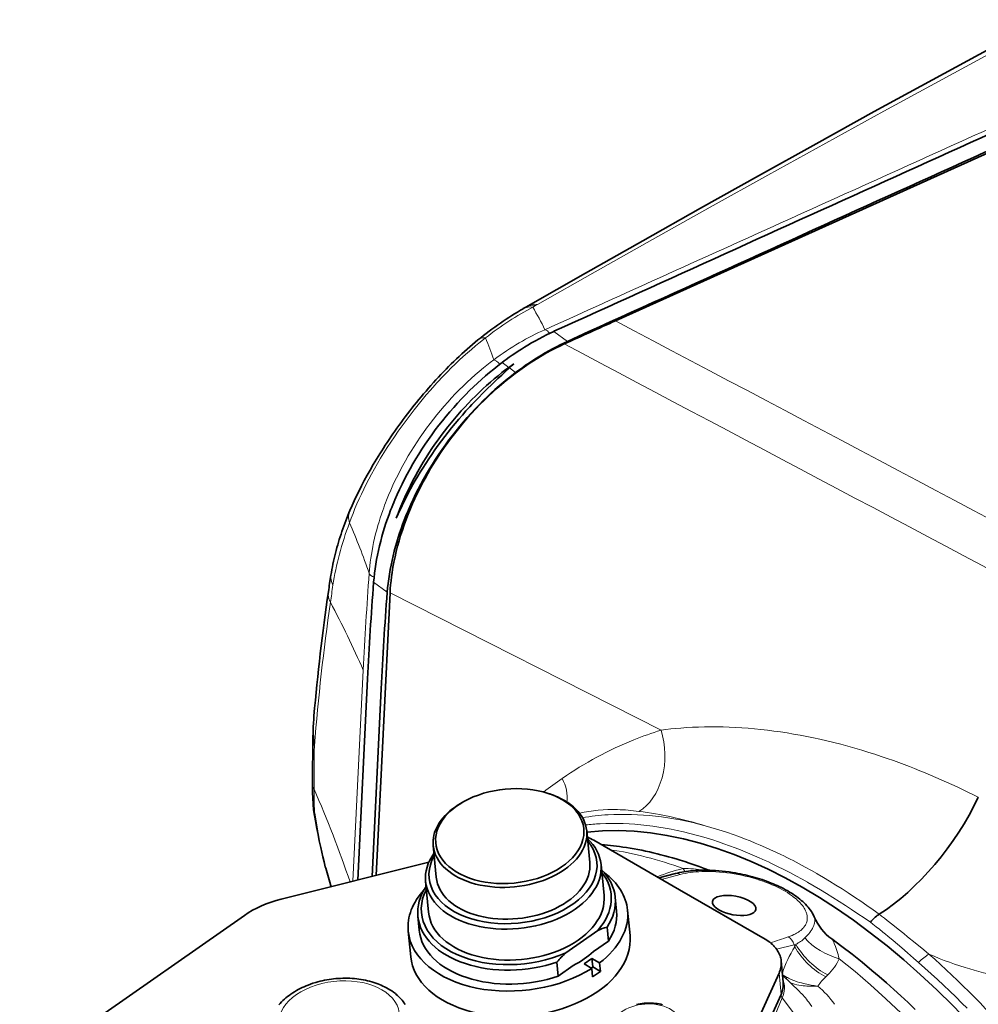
# Model space of a CAD drawing. Extents: x -672 to 7836, y -4841 to 1047.
# Tile 52 of 80: x 4651 to 4738, y -4259 to -4170. Entities that reach past the tile are written whole.
import ezdxf

# ---------------------------------------------------------------- set-up
doc = ezdxf.new("R2010")
doc.units = 0

msp = doc.modelspace()

# ---------------------------------------------------------------- linework, layer by layer
at = {"color": 7, "lineweight": 35}
for p, q in [((4705.041016, -4197.351074), (4765.625977, -4170.000977)), ((4696.96582, -4196.084961), (4696.679199, -4196.246094)), ((4697.111328, -4196.002441), (4696.96582, -4196.084961)), ((4683.311035, -4247.723145), (4684.585449, -4222.068359)), ((4681.654297, -4248.137695), (4682.540039, -4229.875977)), ((4682.945313, -4247.814941), (4683.770996, -4230.786133)), ((4698.94873, -4240.275391), (4699.09668, -4240.324707)), ((4691.277344, -4241.012695), (4691.141113, -4241.088867)), ((4702.436035, -4243.66748), (4702.713379, -4246.552246)), ((4703.069824, -4244.530273), (4710.848145, -4249.020996)), ((4688.5, -4245.006348), (4688.777344, -4247.891602)), ((4674.708008, -4249.873535), (4688.102539, -4246.525879)), ((4703.734375, -4246.726074), (4704.004395, -4249.53418)), ((4710.491699, -4247.557617), (4708.992676, -4247.950195)), ((4687.807617, -4248.256348), (4688.077637, -4251.064453)), ((4710.848145, -4249.020996), (4718.626465, -4253.511719)), ((4705.025391, -4249.70752), (4705.147461, -4250.977051)), ((4706.143066, -4250.881348), (4706.364746, -4253.189453)), ((4650.964844, -4265.597656), (4671.358398, -4251.348145)), ((4687.10791, -4251.429688), (4687.22998, -4252.699219)), ((4686.234375, -4252.794922), (4686.456543, -4255.102539)), ((4700.528809, -4254.743164), (4703.432617, -4252.714355)), ((4704.278809, -4252.410156), (4704.400879, -4253.679688)), ((4704.400879, -4253.679688), (4703.04248, -4254.628906)), ((4699.734375, -4255.585449), (4699.856445, -4256.85498)), ((4702.201172, -4255.757813), (4702.904297, -4255.266602)), ((4703.602539, -4255.669922), (4702.904297, -4255.266602)), ((4702.904297, -4255.266602), (4702.978027, -4256.036133)), ((4703.602539, -4255.669922), (4703.67627, -4256.438965)), ((4720.086914, -4255.490234), (4720.271973, -4257.413574)), ((4701.214355, -4255.90625), (4699.856445, -4256.85498)), ((4702.201172, -4255.757813), (4702.899414, -4256.161133)), ((4702.978027, -4256.036133), (4702.844238, -4256.129395)), ((4702.899414, -4256.161133), (4702.973145, -4256.930664)), ((4702.978027, -4256.036133), (4703.67627, -4256.438965)), ((4719.891113, -4256.598633), (4712.949219, -4271.952148)), ((4720.209961, -4256.771973), (4721.734863, -4258.254883)), ((4720.076172, -4258.521973), (4714.899902, -4269.969727))]:
    msp.add_line(p, q, dxfattribs=at)
at = {"color": 7, "lineweight": 13}
for p, q in [((4697.53125, -4196.109375), (4697.798828, -4195.959961)), ((4697.798828, -4195.959961), (4697.97168, -4195.862793)), ((4699.461426, -4198.305664), (4700.692871, -4199.21582)), ((4694.74707, -4201.13623), (4695.362793, -4201.59082)), ((4695.419434, -4201.632813), (4695.978516, -4202.045898)), ((4683.094238, -4221.098145), (4684.325195, -4222.008301)), ((4684.585449, -4222.068848), (4709.183105, -4234.520996)), ((4681.217773, -4248.246582), (4682.153809, -4229.088867)), ((4678.606934, -4246.54248), (4678.590332, -4246.489746)), ((4709.216309, -4248.080078), (4710.908691, -4247.63623)), ((4723.346191, -4247.56543), (4723.331543, -4247.556641)), ((4722.501953, -4248.354004), (4722.486816, -4248.345703)), ((4721.262207, -4254.019531), (4719.661133, -4254.407715)), ((4721.262207, -4254.019531), (4721.420898, -4253.979004)), ((4721.262207, -4254.019531), (4721.312988, -4254.206543)), ((4721.312988, -4254.206543), (4721.420898, -4253.979004)), ((4719.891113, -4256.598633), (4720.076172, -4258.521973)), ((4724.135254, -4256.935547), (4724.312012, -4256.760742)), ((4713.61084, -4274.367676), (4720.18457, -4258.84375)), ((4720.18457, -4258.84375), (4723.86084, -4263.729004))]:
    msp.add_line(p, q, dxfattribs=at)
for points in [[(4697.97168, -4195.862793), (4703.188965, -4192.908691), (4708.412109, -4189.966309), (4713.643555, -4187.035156), (4718.887207, -4184.115723), (4724.147461, -4181.205078), (4729.419434, -4178.306641), (4734.703613, -4175.420898), (4740.003418, -4172.546387)], [(4680.899414, -4215.686035), (4681.054688, -4215.264648), (4681.219727, -4214.838379), (4681.39502, -4214.407227), (4681.580566, -4213.97168), (4681.776367, -4213.530762), (4681.982422, -4213.085938), (4682.19873, -4212.636719), (4682.425293, -4212.183105), (4682.662109, -4211.726074), (4682.90918, -4211.265137), (4683.166016, -4210.80127), (4683.442383, -4210.318848), (4683.729492, -4209.833008), (4684.027344, -4209.345215), (4684.335938, -4208.855469), (4684.655273, -4208.364258), (4684.984375, -4207.87207), (4685.32373, -4207.379883), (4685.49707, -4207.133789), (4685.672852, -4206.887695), (4685.940918, -4206.519531), (4686.214355, -4206.152344), (4686.492676, -4205.786133), (4686.776367, -4205.421875), (4687.135742, -4204.970703), (4687.502441, -4204.523438), (4687.875977, -4204.07959), (4688.256348, -4203.640625), (4688.643066, -4203.206543), (4688.839355, -4202.990723), (4689.037109, -4202.776367), (4689.234863, -4202.56543), (4689.433594, -4202.356445), (4689.786621, -4201.992676), (4690.143066, -4201.634766), (4690.503418, -4201.282715), (4690.866699, -4200.937012), (4691.233398, -4200.598145), (4691.602539, -4200.266113), (4691.974609, -4199.941406), (4692.348633, -4199.625), (4692.633789, -4199.390137), (4692.92041, -4199.159668), (4693.244141, -4198.90625)], [(4682.683594, -4220.279785), (4682.711914, -4219.941406), (4682.746094, -4219.603027), (4682.786621, -4219.262207), (4682.833008, -4218.92041), (4682.885742, -4218.577637), (4682.944824, -4218.233887), (4683.016113, -4217.853516), (4683.095215, -4217.472168), (4683.181152, -4217.090332), (4683.274414, -4216.708008), (4683.374512, -4216.325195), (4683.481445, -4215.942383), (4683.583496, -4215.597656), (4683.691406, -4215.25293), (4683.804199, -4214.908203), (4683.922852, -4214.564453), (4684.004883, -4214.335449), (4684.088867, -4214.106445), (4684.175293, -4213.877441), (4684.26416, -4213.649414), (4684.44873, -4213.193359), (4684.642578, -4212.739258), (4684.844727, -4212.286621), (4685.056152, -4211.835938), (4685.275391, -4211.388184), (4685.503418, -4210.942383), (4685.739746, -4210.5), (4685.983887, -4210.060059), (4686.236328, -4209.623535), (4686.496094, -4209.190918), (4686.763672, -4208.761719), (4687.038574, -4208.336914), (4687.320801, -4207.916016), (4687.610352, -4207.499512), (4687.90625, -4207.087891), (4688.209473, -4206.681152), (4688.518555, -4206.279785), (4688.834473, -4205.883789), (4689.156738, -4205.493164), (4689.484863, -4205.108398), (4689.818848, -4204.72998), (4690.158691, -4204.357422), (4690.503906, -4203.991699), (4690.854492, -4203.632324), (4691.209961, -4203.280273), (4691.570801, -4202.93457), (4691.936035, -4202.59668), (4692.306152, -4202.266602), (4692.680664, -4201.943848), (4693.05957, -4201.628906), (4693.359863, -4201.386719), (4693.663086, -4201.149902), (4694, -4200.89502)], [(4730.282227, -4237.294434), (4729.71875, -4237.096191), (4729.160156, -4236.905273), (4728.600586, -4236.720703), (4728.040527, -4236.54248), (4727.407715, -4236.348633), (4726.774414, -4236.162109), (4726.141113, -4235.984375), (4725.507324, -4235.813965), (4724.874023, -4235.652344), (4724.240234, -4235.498535), (4723.606934, -4235.353516), (4723.008301, -4235.223633), (4722.409668, -4235.102051), (4721.812012, -4234.987793), (4721.215332, -4234.881348), (4720.619629, -4234.782715), (4720.024902, -4234.691895), (4719.432129, -4234.608887), (4718.841309, -4234.53418), (4718.252441, -4234.467773), (4717.665527, -4234.40918), (4717.081543, -4234.358887), (4716.507813, -4234.316895), (4715.9375, -4234.283203), (4715.370117, -4234.257324), (4714.806641, -4234.239258), (4714.246582, -4234.229492), (4713.690918, -4234.227051), (4713.139648, -4234.23291), (4712.593262, -4234.246582), (4712.051758, -4234.268066), (4711.515137, -4234.297363), (4710.984375, -4234.333984), (4710.525879, -4234.37207), (4710.072754, -4234.416504), (4709.625, -4234.46582), (4709.402832, -4234.493164), (4709.183105, -4234.520996)], [(4677.748047, -4242.056152), (4677.863281, -4242.757813), (4677.924316, -4243.123047), (4678.021484, -4243.689453), (4678.100586, -4244.129883), (4678.185547, -4244.583496), (4678.277344, -4245.050781), (4678.376953, -4245.53125), (4678.48584, -4246.025879), (4678.606934, -4246.54248)], [(4722.486816, -4248.345703), (4721.978516, -4248.061035), (4721.425781, -4247.759277), (4720.87207, -4247.465332), (4720.316895, -4247.179199), (4719.76123, -4246.901367), (4719.20459, -4246.631348), (4718.92334, -4246.498535), (4718.642578, -4246.367676), (4718.365234, -4246.240723), (4718.087891, -4246.116211), (4717.668457, -4245.932129), (4717.248535, -4245.752441), (4716.828125, -4245.578125), (4716.407715, -4245.408691), (4715.901855, -4245.211914), (4715.395508, -4245.022461), (4714.889648, -4244.841309), (4714.382813, -4244.66748), (4713.876465, -4244.501465), (4713.370605, -4244.343262), (4712.864258, -4244.193359), (4712.358887, -4244.051758)], [(4723.331543, -4247.556641), (4722.825195, -4247.268555), (4722.274414, -4246.962891), (4721.72168, -4246.665039), (4721.167969, -4246.375488), (4720.888672, -4246.232422), (4720.609375, -4246.092285), (4720.333008, -4245.955566), (4720.056641, -4245.820801), (4719.591797, -4245.599609), (4719.126465, -4245.384277), (4718.660156, -4245.175293), (4718.193359, -4244.972168), (4717.725586, -4244.775391), (4717.257813, -4244.584961), (4716.750977, -4244.38623), (4716.243652, -4244.194824), (4715.736328, -4244.01123), (4715.229004, -4243.835449), (4714.72168, -4243.66748), (4714.214355, -4243.507813), (4713.708008, -4243.355469), (4713.20166, -4243.211914)], [(4720.728027, -4253.300781), (4720.909668, -4253.236328), (4721.082031, -4253.166992), (4721.245117, -4253.09375), (4721.32373, -4253.055176), (4721.400391, -4253.015625), (4721.472656, -4252.975586), (4721.54248, -4252.93457), (4721.655273, -4252.86377), (4721.760742, -4252.790039), (4721.858887, -4252.714355), (4721.950195, -4252.635742), (4722.03418, -4252.554688), (4722.11084, -4252.47168), (4722.148438, -4252.42627), (4722.184082, -4252.380859), (4722.217285, -4252.334961), (4722.248047, -4252.288574), (4722.286621, -4252.225586), (4722.321289, -4252.161621), (4722.351563, -4252.097168), (4722.383789, -4252.018066), (4722.410156, -4251.938477), (4722.430664, -4251.857422), (4722.445801, -4251.775391), (4722.455566, -4251.692383), (4722.459961, -4251.608398), (4722.458496, -4251.523438), (4722.452148, -4251.438477), (4722.439941, -4251.352051), (4722.421875, -4251.265625), (4722.408203, -4251.210938), (4722.39209, -4251.15625), (4722.354004, -4251.046875), (4722.307617, -4250.936523), (4722.268555, -4250.856445), (4722.225586, -4250.775879), (4722.177734, -4250.695313), (4722.139648, -4250.634766), (4722.098633, -4250.574219), (4722.010254, -4250.453613), (4721.912109, -4250.333008), (4721.805176, -4250.212891), (4721.689453, -4250.093262), (4721.581055, -4249.989258), (4721.466309, -4249.885742), (4721.344727, -4249.783203), (4721.217285, -4249.681641), (4721.128906, -4249.614258), (4721.037598, -4249.547363), (4720.847656, -4249.415527), (4720.647949, -4249.285645), (4720.437012, -4249.157715), (4720.216797, -4249.032715), (4719.987793, -4248.910156), (4719.75, -4248.791504), (4719.504883, -4248.675781), (4719.251465, -4248.563965), (4718.991211, -4248.456055), (4718.724121, -4248.352051), (4718.422363, -4248.242188), (4718.11377, -4248.137695), (4717.799316, -4248.038574), (4717.479004, -4247.945801), (4717.154297, -4247.858887), (4716.825195, -4247.77832), (4716.493164, -4247.70459), (4716.158691, -4247.637207), (4715.822266, -4247.577148), (4715.490234, -4247.524414), (4715.158691, -4247.479004), (4714.827148, -4247.440918), (4714.497559, -4247.410156), (4714.169922, -4247.386719), (4713.845215, -4247.370605), (4713.524414, -4247.362305), (4713.208008, -4247.361328), (4712.896973, -4247.368164), (4712.625977, -4247.380859), (4712.360352, -4247.399414), (4712.100586, -4247.423828), (4711.847656, -4247.45459), (4711.601074, -4247.491211), (4711.362305, -4247.533691), (4711.131348, -4247.582031), (4710.908691, -4247.63623)], [(4728.980469, -4251.251465), (4728.424316, -4250.850098), (4727.861328, -4250.452148), (4727.302246, -4250.064941), (4726.741699, -4249.685059), (4726.179199, -4249.3125), (4725.616211, -4248.947266), (4725.05127, -4248.589844), (4724.484375, -4248.240234), (4723.915527, -4247.898438), (4723.346191, -4247.56543)], [(4728.180176, -4251.97998), (4727.617188, -4251.585938), (4727.04834, -4251.194824), (4726.483398, -4250.814453), (4725.91748, -4250.44043), (4725.351074, -4250.074219), (4724.783691, -4249.714844), (4724.214844, -4249.363281), (4723.64502, -4249.019043), (4723.073242, -4248.682129), (4722.501953, -4248.354004)], [(4723.084961, -4251.484375), (4723.098145, -4251.518066), (4723.109375, -4251.552734), (4723.126953, -4251.624512), (4723.137207, -4251.700195), (4723.140625, -4251.779297), (4723.137207, -4251.861328), (4723.12793, -4251.945801), (4723.119141, -4251.997559), (4723.108398, -4252.049805), (4723.080078, -4252.156738), (4723.043945, -4252.265625), (4722.999512, -4252.375488), (4722.959961, -4252.460938), (4722.916016, -4252.546387), (4722.867676, -4252.632324), (4722.829102, -4252.696289), (4722.788086, -4252.760254), (4722.743164, -4252.825195), (4722.696289, -4252.890625), (4722.596191, -4253.019043), (4722.486816, -4253.147461), (4722.368652, -4253.275391), (4722.241211, -4253.402832)], [(4728.180176, -4251.97998), (4728.396973, -4252.140625), (4728.706055, -4252.375), (4729.013672, -4252.614258), (4729.320313, -4252.858398), (4729.549805, -4253.044434), (4729.779297, -4253.233398), (4730.237305, -4253.617676), (4730.633301, -4253.956543), (4731.030762, -4254.30127), (4731.558594, -4254.763184), (4732.092285, -4255.231445), (4732.554199, -4255.634766)], [(4728.980469, -4251.251465), (4729.202148, -4251.416504), (4729.455078, -4251.607422), (4729.708008, -4251.800781), (4730.213867, -4252.194336), (4730.719727, -4252.59668), (4731.226563, -4253.006348), (4731.565918, -4253.283203), (4732.248047, -4253.844238), (4733.024902, -4254.48291), (4733.499512, -4254.869629)], [(4724.682129, -4253.489258), (4724.703125, -4253.505859), (4724.722656, -4253.523438), (4724.756836, -4253.562988), (4724.783203, -4253.602051), (4724.807129, -4253.645996), (4724.825684, -4253.686523), (4724.862305, -4253.776855), (4724.905762, -4253.895996), (4725.005859, -4254.185059), (4725.126953, -4254.535156), (4725.191895, -4254.731445), (4725.247559, -4254.906738), (4725.302734, -4255.091797), (4725.355469, -4255.286621)], [(4732.554199, -4255.634766), (4733.126953, -4256.137695), (4733.696289, -4256.647949), (4734.263184, -4257.165527), (4734.82666, -4257.69043), (4735.386719, -4258.222656), (4735.943848, -4258.761719), (4736.49707, -4259.307129), (4736.978516, -4259.790527)], [(4733.499512, -4254.869629), (4733.958984, -4255.064941), (4734.422363, -4255.253418), (4734.888672, -4255.43457), (4735.35791, -4255.608887), (4735.830078, -4255.775391), (4736.304199, -4255.93457), (4736.780273, -4256.086426), (4737.197754, -4256.212891), (4737.616211, -4256.333008), (4738.035156, -4256.447754), (4738.455566, -4256.556152), (4738.876953, -4256.658691), (4739.298828, -4256.754883), (4739.759766, -4256.853027), (4740.221191, -4256.943848), (4740.683105, -4257.027344), (4741.14502, -4257.103027), (4741.605957, -4257.171875), (4741.813477, -4257.200195)], [(4720.564453, -4256.956055), (4720.655762, -4257.003906), (4720.748535, -4257.050293), (4720.938965, -4257.138672), (4721.134766, -4257.22168), (4721.336426, -4257.298828), (4721.54248, -4257.370117), (4721.75293, -4257.436523), (4721.924316, -4257.48584), (4722.098145, -4257.531738), (4722.273926, -4257.574707), (4722.407227, -4257.604492), (4722.541992, -4257.632324), (4722.813477, -4257.683594), (4723.088867, -4257.727051), (4723.36377, -4257.763184), (4723.416016, -4257.769531)], [(4720.948242, -4257.490234), (4721.035645, -4257.52002), (4721.124512, -4257.54834), (4721.214844, -4257.574219), (4721.307129, -4257.599121), (4721.495605, -4257.643066), (4721.689941, -4257.680664), (4721.88916, -4257.712402), (4722.092773, -4257.737793), (4722.259277, -4257.753418), (4722.428223, -4257.765625), (4722.599609, -4257.774414), (4722.729492, -4257.778809), (4722.86084, -4257.780762), (4723.126465, -4257.779297), (4723.367676, -4257.771484), (4723.416016, -4257.769531)], [(4722.587891, -4259.225098), (4722.731445, -4259.424805), (4722.868164, -4259.627441)]]:
    msp.add_lwpolyline(points, dxfattribs=at)
at = {"color": 7, "lineweight": 35}
for points in [[(4739.113281, -4172.572266), (4733.818359, -4175.45752), (4728.541504, -4178.353027), (4723.276367, -4181.262207), (4718.017578, -4184.187988), (4712.772949, -4187.125), (4707.542969, -4190.072266), (4702.32373, -4193.03125), (4697.111328, -4196.002441)], [(4694.74707, -4201.13623), (4694.939453, -4200.992676), (4695.132813, -4200.851074), (4695.39209, -4200.665039), (4695.652832, -4200.48291), (4695.914063, -4200.304199), (4696.208984, -4200.10791), (4696.504395, -4199.916992), (4696.800293, -4199.731445), (4697.095703, -4199.551758), (4697.433594, -4199.352539), (4697.770996, -4199.161133), (4698.108398, -4198.976563), (4698.445313, -4198.798828), (4698.782715, -4198.62793), (4699.121582, -4198.463867), (4699.461426, -4198.305664)], [(4692.556641, -4199.088867), (4692.310547, -4199.291504), (4692.066895, -4199.49707), (4691.822266, -4199.707031), (4691.57959, -4199.919434), (4691.336426, -4200.136719), (4691.095215, -4200.356445), (4690.854004, -4200.580078), (4690.614746, -4200.806152), (4690.375488, -4201.036133), (4690.138184, -4201.268066), (4689.901855, -4201.503906), (4689.666992, -4201.741211), (4689.433594, -4201.981934), (4689.20166, -4202.224609), (4688.97168, -4202.470215), (4688.743164, -4202.717773), (4688.516602, -4202.966797), (4688.291504, -4203.218262), (4688.068848, -4203.470703), (4687.848145, -4203.725586), (4687.629883, -4203.981445), (4687.413086, -4204.23877), (4687.199707, -4204.496582), (4686.987793, -4204.755859), (4686.778809, -4205.015625), (4686.572266, -4205.276855), (4686.368652, -4205.537109), (4686.166992, -4205.799316), (4685.969238, -4206.060059), (4685.772949, -4206.322266), (4685.581055, -4206.583008), (4685.390625, -4206.844727), (4685.20459, -4207.104492), (4685.02002, -4207.365723), (4684.839844, -4207.624512), (4684.661621, -4207.884277), (4684.487793, -4208.141113), (4684.315918, -4208.398926), (4684.148438, -4208.653809), (4683.98291, -4208.909668), (4683.821777, -4209.162109), (4683.662109, -4209.415527), (4683.354004, -4209.916016), (4683.058594, -4210.410645), (4682.775879, -4210.899414), (4682.505371, -4211.380859), (4682.24707, -4211.856445), (4682.000977, -4212.325195), (4681.766602, -4212.787109), (4681.543945, -4213.242188), (4681.333008, -4213.690918), (4681.132813, -4214.132813), (4680.944336, -4214.568848)], [(4695.978516, -4202.045898), (4696.170898, -4201.902832), (4696.364258, -4201.76123), (4696.623535, -4201.575195), (4696.883789, -4201.392578), (4697.145508, -4201.213867), (4697.44043, -4201.018066), (4697.73584, -4200.827148), (4698.031738, -4200.641602), (4698.327148, -4200.461426), (4698.665039, -4200.262695), (4699.002441, -4200.070801), (4699.339355, -4199.88623), (4699.676758, -4199.708984), (4700.01416, -4199.538086), (4700.352539, -4199.373535), (4700.692871, -4199.21582)], [(4684.585449, -4222.068848), (4684.607422, -4221.702148), (4684.637207, -4221.333008), (4684.673828, -4220.960938), (4684.71875, -4220.586914), (4684.770508, -4220.209961), (4684.807129, -4219.973633), (4684.846191, -4219.736328), (4684.933594, -4219.259766), (4685.032227, -4218.780273), (4685.142578, -4218.298828), (4685.264648, -4217.81543), (4685.397949, -4217.330078), (4685.541992, -4216.844238), (4685.697754, -4216.357422), (4685.864258, -4215.870605), (4686.041504, -4215.383301), (4686.229492, -4214.896484), (4686.428223, -4214.410156), (4686.626465, -4213.949219), (4686.834473, -4213.489258), (4687.05127, -4213.030762), (4687.277344, -4212.574219), (4687.512207, -4212.120117), (4687.755859, -4211.668457), (4688.007813, -4211.219727), (4688.268066, -4210.773926), (4688.536621, -4210.331543), (4688.690918, -4210.084473), (4688.848145, -4209.838379), (4689.169434, -4209.350098), (4689.500488, -4208.867676), (4689.840332, -4208.391113), (4690.189453, -4207.920898), (4690.546875, -4207.45752), (4690.913086, -4207.000977), (4691.264648, -4206.578613), (4691.623535, -4206.163086), (4691.988281, -4205.754883), (4692.359863, -4205.354004), (4692.737305, -4204.960938), (4693.120605, -4204.576172), (4693.509277, -4204.200195), (4693.902832, -4203.83252), (4694.301758, -4203.474121), (4694.705078, -4203.125), (4695.112305, -4202.785156), (4695.523926, -4202.455078), (4695.938965, -4202.135254), (4696.357422, -4201.825684), (4696.778809, -4201.526367), (4697.203125, -4201.237793), (4697.597656, -4200.980469), (4697.994141, -4200.73291), (4698.39209, -4200.494629), (4698.791504, -4200.266602), (4699.191895, -4200.047852), (4699.593262, -4199.839844), (4699.995117, -4199.641602), (4700.396973, -4199.453613)], [(4683.094238, -4221.098145), (4683.129883, -4220.692383), (4683.174805, -4220.283203), (4683.228516, -4219.871094), (4683.291016, -4219.456055), (4683.362305, -4219.038574), (4683.442383, -4218.619141), (4683.53125, -4218.197266), (4683.628906, -4217.773926), (4683.734863, -4217.349609), (4683.849609, -4216.923828), (4683.963379, -4216.52832), (4684.083984, -4216.132813), (4684.211914, -4215.736816), (4684.34668, -4215.34082), (4684.48877, -4214.944824), (4684.637695, -4214.549316), (4684.72998, -4214.312012), (4684.824707, -4214.075195), (4684.922363, -4213.838379), (4685.021973, -4213.601563), (4685.228516, -4213.129395), (4685.444824, -4212.658691), (4685.668457, -4212.192383), (4685.901855, -4211.728027), (4686.143555, -4211.266113), (4686.394531, -4210.806641), (4686.65332, -4210.350098), (4686.920898, -4209.896973), (4687.196777, -4209.447266), (4687.47998, -4209.001465), (4687.771484, -4208.55957), (4688.070313, -4208.122559), (4688.376953, -4207.69043), (4688.69043, -4207.262695), (4689.010742, -4206.84082), (4689.337891, -4206.424316), (4689.671875, -4206.013672), (4690.011719, -4205.609375), (4690.357422, -4205.210938), (4690.709473, -4204.819824), (4691.066895, -4204.435547), (4691.429688, -4204.058105), (4691.797852, -4203.688477), (4692.153809, -4203.342285), (4692.513672, -4203.003418), (4692.877441, -4202.672363), (4693.245117, -4202.349609), (4693.615723, -4202.03418), (4693.989746, -4201.726563), (4694.366699, -4201.427734), (4694.74707, -4201.13623)], [(4684.325195, -4222.008301), (4684.361328, -4221.602051), (4684.40625, -4221.192871), (4684.459961, -4220.780762), (4684.522461, -4220.366211), (4684.59375, -4219.94873), (4684.673828, -4219.528809), (4684.762695, -4219.107422), (4684.860352, -4218.684082), (4684.966309, -4218.259277), (4685.081055, -4217.833496), (4685.194336, -4217.438477), (4685.31543, -4217.042969), (4685.443359, -4216.646973), (4685.578125, -4216.250977), (4685.720215, -4215.854492), (4685.868652, -4215.458984), (4685.961426, -4215.222168), (4686.056152, -4214.985352), (4686.15332, -4214.748047), (4686.253418, -4214.51123), (4686.459961, -4214.039551), (4686.675781, -4213.568848), (4686.899902, -4213.102539), (4687.133301, -4212.637695), (4687.375, -4212.175781), (4687.625488, -4211.716309), (4687.884766, -4211.259766), (4688.152344, -4210.806641), (4688.427734, -4210.356934), (4688.711426, -4209.911133), (4689.00293, -4209.469727), (4689.301758, -4209.032715), (4689.60791, -4208.600098), (4689.921875, -4208.172852), (4690.242188, -4207.750488), (4690.569336, -4207.333984), (4690.902832, -4206.92334), (4691.243164, -4206.519043), (4691.588867, -4206.121094), (4691.940918, -4205.729492), (4692.29834, -4205.345215), (4692.661133, -4204.968262), (4693.029297, -4204.598145), (4693.385254, -4204.251953), (4693.745117, -4203.913574), (4694.108887, -4203.58252), (4694.476074, -4203.259277), (4694.847168, -4202.943848), (4695.220703, -4202.636719), (4695.598145, -4202.337402), (4695.978516, -4202.045898)], [(4685.151367, -4215.273438), (4685.307617, -4214.853027), (4685.47168, -4214.433594), (4685.643555, -4214.01416), (4685.82959, -4213.582031), (4686.023438, -4213.150391), (4686.225586, -4212.720703), (4686.435547, -4212.29248), (4686.65332, -4211.866211), (4686.878906, -4211.441895), (4687.112305, -4211.02002), (4687.352539, -4210.600586), (4687.600098, -4210.184082), (4687.85498, -4209.770996), (4688.116699, -4209.36084), (4688.385254, -4208.95459), (4688.660156, -4208.552246), (4688.941895, -4208.153809), (4689.229492, -4207.759766), (4689.523438, -4207.370117), (4689.823242, -4206.985352), (4690.128906, -4206.605957), (4690.430176, -4206.243164), (4690.736816, -4205.885254), (4691.047852, -4205.532715), (4691.36377, -4205.186035), (4691.68457, -4204.844727), (4692.009277, -4204.509277), (4692.338379, -4204.179688), (4692.671387, -4203.856445), (4693.008301, -4203.539551), (4693.349121, -4203.229492), (4693.692871, -4202.925781), (4694.040039, -4202.629395), (4694.390625, -4202.339844), (4694.743652, -4202.057617), (4695.099609, -4201.782715), (4695.458008, -4201.515137), (4695.818848, -4201.255371)], [(4695.419434, -4201.632813), (4694.958496, -4202.057617), (4694.726563, -4202.272461), (4694.376953, -4202.598145), (4694.094238, -4202.864258), (4693.812012, -4203.133789), (4693.40918, -4203.524902), (4693.007813, -4203.922852), (4692.605469, -4204.331543), (4692.207031, -4204.747559), (4692.008789, -4204.958008), (4691.812012, -4205.17041), (4691.476563, -4205.540039), (4691.144531, -4205.914063), (4690.816406, -4206.293457), (4690.493164, -4206.676758), (4690.174316, -4207.064941), (4689.86084, -4207.457031), (4689.552246, -4207.853516), (4689.249023, -4208.253418), (4688.951172, -4208.657227), (4688.65918, -4209.064941), (4688.372559, -4209.476074), (4688.092285, -4209.890625), (4687.817871, -4210.308105), (4687.549316, -4210.729004), (4687.320313, -4211.099121), (4687.095703, -4211.47168), (4686.876465, -4211.84668), (4686.662598, -4212.222168), (4686.453613, -4212.600586), (4686.249023, -4212.982422), (4686.049805, -4213.365234), (4685.85791, -4213.74707), (4685.671875, -4214.128418), (4685.492676, -4214.509277), (4685.319336, -4214.890625), (4685.151367, -4215.273438)], [(4680.944336, -4214.568848), (4680.84668, -4214.802246), (4680.750977, -4215.037109), (4680.656738, -4215.273438), (4680.564453, -4215.510742), (4680.474121, -4215.75), (4680.38623, -4215.990234), (4680.299805, -4216.231445), (4680.216309, -4216.474121), (4680.134766, -4216.717773), (4680.055176, -4216.961914), (4679.978516, -4217.207031), (4679.904297, -4217.453125), (4679.83252, -4217.700195), (4679.763184, -4217.947266), (4679.696289, -4218.195801), (4679.632324, -4218.444336), (4679.570801, -4218.693359), (4679.512207, -4218.942871), (4679.456543, -4219.192871), (4679.40332, -4219.443359), (4679.353027, -4219.694824), (4679.305664, -4219.945801), (4679.26123, -4220.198242), (4679.219238, -4220.450195)], [(4677.674805, -4233.22168), (4677.649414, -4233.53418), (4677.626465, -4233.878906), (4677.607422, -4234.239258), (4677.589844, -4234.696777), (4677.577148, -4235.182617), (4677.571777, -4235.553711)], [(4678.590332, -4246.489746), (4678.48291, -4246.042969), (4678.382813, -4245.608887), (4678.290039, -4245.1875), (4678.162109, -4244.57959), (4678.046875, -4244), (4677.941895, -4243.447754), (4677.814941, -4242.752441), (4677.670898, -4241.945313)], [(4703.764648, -4244.931152), (4704.036621, -4244.952637), (4704.308105, -4244.976563), (4704.581055, -4245.003418), (4704.853516, -4245.032715), (4705.127441, -4245.064941), (4705.400879, -4245.100098), (4705.717773, -4245.143555), (4706.03418, -4245.19043), (4706.383789, -4245.246582), (4706.73291, -4245.306152), (4707.079102, -4245.369629), (4707.424805, -4245.437012), (4707.772461, -4245.508789), (4708.119141, -4245.584473), (4708.467285, -4245.664063), (4708.814941, -4245.747559), (4709.164063, -4245.835449), (4709.512207, -4245.927246), (4709.862305, -4246.022949), (4710.211426, -4246.122559), (4710.5625, -4246.226563), (4710.912109, -4246.333496), (4711.331055, -4246.467285), (4711.748535, -4246.605957), (4712.194336, -4246.759766), (4712.638184, -4246.918945), (4713.082031, -4247.084473), (4713.523438, -4247.254883)], [(4710.491699, -4247.558105), (4710.677734, -4247.511719), (4710.867676, -4247.469238), (4711.061523, -4247.430664), (4711.258301, -4247.395996), (4711.458984, -4247.365234), (4711.662598, -4247.337891), (4711.869141, -4247.314453), (4712.078613, -4247.294922), (4712.290527, -4247.278809), (4712.505371, -4247.266113), (4712.722168, -4247.257324), (4712.940918, -4247.251953), (4713.162109, -4247.25), (4713.384766, -4247.251465), (4713.608887, -4247.256836), (4713.834473, -4247.265625), (4714.122559, -4247.28125), (4714.412598, -4247.302734), (4714.725098, -4247.331543), (4715.039063, -4247.366211), (4715.353027, -4247.407227), (4715.666992, -4247.45459), (4715.896484, -4247.492676), (4716.125488, -4247.533691), (4716.353516, -4247.578125), (4716.581055, -4247.625), (4716.807617, -4247.675293), (4717.032715, -4247.728516), (4717.256348, -4247.78418), (4717.478027, -4247.843262), (4717.698242, -4247.904297), (4717.916504, -4247.96875), (4718.132813, -4248.035645), (4718.34668, -4248.10498), (4718.558105, -4248.177246), (4718.766602, -4248.251465), (4718.972656, -4248.328613), (4719.175781, -4248.408203), (4719.361816, -4248.483887), (4719.544434, -4248.562012), (4719.724609, -4248.641602), (4719.901855, -4248.723633), (4720.102539, -4248.820313), (4720.298828, -4248.919922), (4720.490723, -4249.021973), (4720.677734, -4249.126465), (4720.848145, -4249.226074), (4721.01416, -4249.327637), (4721.175781, -4249.431641), (4721.333008, -4249.537598), (4721.48584, -4249.645996), (4721.633789, -4249.756348), (4721.776367, -4249.868652), (4721.914551, -4249.983398), (4722.047852, -4250.100586), (4722.175781, -4250.220703), (4722.29834, -4250.342773), (4722.415039, -4250.467773), (4722.526367, -4250.595215), (4722.631836, -4250.725586), (4722.730957, -4250.859375), (4722.824219, -4250.996094), (4722.898926, -4251.117676), (4722.950195, -4251.207031), (4722.998047, -4251.29834), (4723.042969, -4251.390625), (4723.084961, -4251.484375)], [(4728.180176, -4251.97998), (4728.286133, -4251.854492), (4728.396484, -4251.734863), (4728.509766, -4251.62207), (4728.625488, -4251.516113), (4728.743164, -4251.418457), (4728.802734, -4251.372559), (4728.863281, -4251.329102), (4728.921875, -4251.289063), (4728.980469, -4251.251465)], [(4718.626465, -4253.511719), (4718.774414, -4253.601563), (4718.915527, -4253.695313), (4719.049805, -4253.793457), (4719.177246, -4253.895508), (4719.296875, -4254.001465), (4719.353516, -4254.055664), (4719.408691, -4254.11084), (4719.461914, -4254.166992), (4719.512695, -4254.223633), (4719.562012, -4254.28125), (4719.608887, -4254.339844), (4719.688477, -4254.446289), (4719.760742, -4254.555664), (4719.82666, -4254.666992), (4719.885254, -4254.780273), (4719.937012, -4254.89502), (4719.981445, -4255.011719), (4720.019043, -4255.129395), (4720.048828, -4255.248535), (4720.071777, -4255.369141), (4720.086914, -4255.490234)], [(4724.682129, -4253.489258), (4725.601563, -4254.168945), (4726.516113, -4254.871582), (4727.425781, -4255.596191), (4728.32959, -4256.342773), (4728.991211, -4256.905762), (4729.649902, -4257.480469), (4730.304688, -4258.065918), (4730.955566, -4258.663086), (4731.603027, -4259.270508), (4732.246094, -4259.888672)], [(4685.962402, -4259.439453), (4685.875977, -4259.311523), (4685.830566, -4259.249023), (4685.76709, -4259.165039), (4685.672852, -4259.049316), (4685.574219, -4258.936523), (4685.471191, -4258.827148), (4685.36377, -4258.720215), (4685.257813, -4258.62207), (4685.147949, -4258.526367), (4685.06543, -4258.458496), (4684.980957, -4258.39209), (4684.894531, -4258.327148), (4684.731445, -4258.211914), (4684.577637, -4258.111816), (4684.419434, -4258.015625), (4684.257324, -4257.924316), (4684.086914, -4257.835938), (4683.938965, -4257.76416), (4683.788086, -4257.696289), (4683.634766, -4257.631348), (4683.479004, -4257.569824), (4683.296875, -4257.503906), (4683.111328, -4257.442383), (4682.922852, -4257.384766), (4682.731934, -4257.33252), (4682.538574, -4257.284668), (4682.342773, -4257.241211), (4682.14502, -4257.202148), (4681.944824, -4257.167969), (4681.760742, -4257.140625), (4681.575195, -4257.117676), (4681.353027, -4257.094727), (4681.129395, -4257.077148), (4680.922852, -4257.065918), (4680.715332, -4257.05957), (4680.506836, -4257.057617), (4680.297852, -4257.060059), (4680.089355, -4257.066895), (4679.880371, -4257.078613), (4679.671387, -4257.094727), (4679.462891, -4257.115723), (4679.254883, -4257.141113), (4679.047852, -4257.170898), (4678.841797, -4257.205078), (4678.636719, -4257.243164), (4678.433105, -4257.286621), (4678.230957, -4257.333984), (4678.030762, -4257.385742), (4677.832031, -4257.441406), (4677.586426, -4257.518066), (4677.358887, -4257.595703), (4677.135254, -4257.679199), (4676.967773, -4257.746094), (4676.783203, -4257.825195), (4676.602051, -4257.908203), (4676.423828, -4257.995605), (4676.249512, -4258.086914), (4676.078125, -4258.181641), (4675.911133, -4258.280762), (4675.748047, -4258.383789), (4675.58252, -4258.495117), (4675.416016, -4258.614746), (4675.266113, -4258.729492), (4675.133301, -4258.837891), (4674.998535, -4258.955078), (4674.862793, -4259.080566), (4674.732422, -4259.209473), (4674.60791, -4259.341797), (4674.484863, -4259.482422)], [(4709.318359, -4259.461426), (4709.160156, -4259.422852), (4708.998535, -4259.390137), (4708.81543, -4259.360352), (4708.685059, -4259.343262), (4708.499023, -4259.325195), (4708.329102, -4259.31543), (4708.158203, -4259.310547), (4707.986328, -4259.311523), (4707.813965, -4259.318359), (4707.641602, -4259.330566), (4707.469727, -4259.348633), (4707.298828, -4259.37207), (4707.129395, -4259.400879), (4706.961426, -4259.435547)]]:
    msp.add_lwpolyline(points, dxfattribs=at)
at = {"color": 7, "lineweight": 13}
for centre, radius, start, end in [((31968.984375, -64425.679688), 66113.738143, 114.301392, 114.36048), ((4677.375488, -4208.40625), 23.610688, 25.735722, 31.387089), ((-11237.124023, -34329.152344), 34089.266243, 62.013378, 62.117531), ((4672.312012, -4208.001953), 22.82252, 18.143084, 23.486212), ((-16467.541016, -44153.835938), 45215.419173, 62.009559, 62.085238), ((4623.144531, -4240.764648), 62.964972, 18.986109, 23.471516), ((5064.83252, -4247.646973), 383.127824, 175.903804, 177.223642), ((4798.623047, -4240.115234), 120.687086, 171.054397, 171.807084), ((4888.000977, -4252.821777), 210.964259, 171.850496, 175.40897), ((4605.822266, -4262.212891), 83.209042, 23.458403, 28.181372), ((4719.820801, -4268.104004), 35.22754, 107.576224, 111.83861), ((4678.18457, -4235.541992), 0.613313, 181.035206, 219.834328), ((5126.564453, -4241.145508), 448.881728, 179.33499, 179.838225), ((4718.44043, -4264.855469), 31.698537, 111.706856, 125.106963), ((4678.120605, -4239.504883), 0.573418, 181.61498, 220.564625), ((4865.65918, -4471.46582), 285.393443, 125.431001, 125.851495), ((4703.021484, -4240.308105), 25.340767, 179.027249, 183.653586), ((4581.424805, -4281.985352), 105.066143, 18.691941, 23.626128), ((4678.268555, -4241.570313), 0.64145, 185.161255, 213.364349), ((4677.847168, -4241.90332), 0.181392, 193.414364, 237.003934), ((4679.119141, -4241.828613), 1.390122, 183.9017, 189.423375), ((4704.822754, -4255.84082), 14.105359, 88.405024, 102.471279), ((4705.550293, -4262.837891), 20.661316, 93.263153, 99.755186), ((4704.729492, -4259.134766), 17.401023, 81.966573, 88.400304), ((4702.541992, -4277.83252), 36.224294, 72.886602, 82.673532), ((4704.722168, -4263.263184), 20.269172, 93.021248, 96.769328), ((4574.916504, -4278.783203), 108.586757, 16.064562, 17.272109), ((4689.025391, -4244.057129), 10.710975, 193.418653, 196.362915), ((4715.237793, -4263.812988), 17.206069, 103.628518, 111.906598), ((4711.292969, -4256.992676), 9.902278, 79.743517, 90.631249), ((4713.42627, -4245.949707), 2.516008, 206.981537, 214.675814), ((4622.147949, -3961.237549), 308.251506, 288.334267, 288.651079), ((4719.825195, -4250.82666), 3.532209, 296.847975, 313.161042), ((4730.643066, -4260.054688), 11.010463, 147.921161, 161.662491), ((4722.52832, -4253.286133), 4.162232, 236.096653, 241.848915), ((4721.460938, -4256.966797), 0.896326, 179.306563, 190.626731), ((4728.551758, -4261.475586), 6.33367, 134.209898, 144.183845), ((4716.057129, -4264.105957), 8.153066, 36.774241, 45.863037), ((4717.708008, -4264.500488), 8.824956, 35.107531, 49.704328)]:
    msp.add_arc(centre, radius, start, end, dxfattribs=at)
at = {"color": 7, "lineweight": 35}
for centre, radius, start, end in [((25339.064453, -49681.449219), 49947.068822, 114.32971, 114.407868), ((25340.296875, -49682.359375), 49947.068822, 114.32971, 114.407868), ((5632.883789, -6252.699219), 2255.071515, 114.295771, 114.425299), ((4681.504883, -4186.507813), 20.551944, 312.612817, 314.144466), ((4758.285156, -4233.483398), 80.133142, 170.63598, 171.724561), ((4985.062012, -4244.563477), 302.878621, 175.556612, 177.220501), ((4883.678223, -4251.458008), 206.808422, 171.796702, 174.941102), ((4986.293457, -4245.473145), 302.878621, 175.556612, 177.220501), ((5125.765137, -4240.223633), 448.217877, 179.402978, 179.910147), ((4703.29541, -4239.580078), 25.747586, 179.868592, 184.562234), ((4680.983887, -4241.352539), 3.365546, 184.689917, 190.145285), ((4700.714844, -4248.633789), 4.73113, 60.148087, 67.940889), ((4691.894531, -4243.214355), 13.701459, 193.830527, 196.364035), ((4592.635254, -4272.407715), 89.761994, 15.284717, 16.393246), ((4727.500488, -4249.604492), 4.799209, 203.06105, 234.039728), ((4706.45166, -4259.791992), 7.694594, 106.403562, 113.102373), ((4712.079102, -4266.42627), 16.42879, 134.672151, 138.711389), ((4717.922852, -4255.676758), 2.172787, 334.900675, 4.92757), ((4718.10791, -4257.600098), 2.172787, 334.900675, 4.92757)]:
    msp.add_arc(centre, radius, start, end, dxfattribs=at)
for centre, major_axis, ratio, start_param, end_param in [((4699.830078, -4225.135254), (-12.180176, -30.757324), 0.651259, 3.82272981, 4.003376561), ((4695.449707, -4244.144531), (-6.719238, -0.645508), 0.634537, 4.104873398, 5.32000448), ((4695.449707, -4244.144531), (-6.719238, -0.645508), 0.634537, 5.32000448, 10.388058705), ((4695.468262, -4244.336914), (-6.967773, -0.669434), 0.634537, 3.141632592, 4.104873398), ((4695.468262, -4244.336914), (-6.967773, -0.669434), 0.634537, 5.32000448, 5.439648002), ((4730.17627, -4241.108398), (-8.011719, -11.182129), 0.472137, 0.863192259, 1.937959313), ((4695.468262, -4244.336914), (-6.967773, -0.669434), 0.634537, 5.439648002, 6.283225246), ((4722.12793, -4293.081543), (27.072754, -46.891113), 0.57735, 0.263609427, 2.896047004), ((4695.468262, -4244.336914), (-6.967773, -0.669434), 0.634537, 0.000039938, 3.141632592), ((4695.745117, -4247.222168), (-7.614746, -0.731445), 0.634537, 5.868126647, 9.839979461), ((4695.770996, -4247.491211), (-7.963379, -0.765137), 0.634537, 3.141632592, 3.646971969), ((4695.770996, -4247.491211), (-7.963379, -0.765137), 0.634537, 5.777835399, 6.283225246), ((4695.770996, -4247.491211), (-7.963379, -0.765137), 0.634537, 0.000039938, 3.141632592), ((4695.745117, -4247.222168), (-6.967773, -0.669434), 0.634537, 0.000039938, 3.141632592), ((4696.041016, -4250.299316), (-8.610352, -0.827148), 0.634537, 2.539062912, 3.531576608), ((4696.066895, -4250.568848), (-8.958984, -0.86084), 0.634537, 3.141642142, 3.617481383), ((4696.188965, -4251.837891), (-9.954102, -0.956543), 0.634537, 3.141632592, 3.749640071), ((4696.188965, -4251.837891), (-9.954102, -0.956543), 0.634537, 5.673699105, 6.283225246), ((4696.041016, -4250.299316), (-8.610352, -0.827148), 0.634537, 5.893174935, 8.340233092), ((4696.066895, -4250.568848), (-8.958984, -0.86084), 0.634537, 5.806855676, 6.283214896), ((4677.021973, -4254.621094), (7.97168, 0.760254), 0.634833, 1.804282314, 2.29863787), ((4696.041016, -4250.299316), (-7.963379, -0.765137), 0.634537, 0.000039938, 3.141632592), ((4696.066895, -4250.568848), (-8.958984, -0.86084), 0.634537, 2.665263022, 3.141642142), ((4715.820313, -4250.447754), (1.966309, -0.365234), 0.426618, 3.141633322, 3.520027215), ((4715.820313, -4250.447754), (1.966309, -0.365234), 0.426618, 0.000040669, 3.141633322), ((4696.188965, -4251.837891), (-9.954102, -0.956543), 0.634537, 2.348076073, 3.141632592), ((4696.188965, -4251.837891), (-8.958984, -0.86084), 0.634537, 2.665263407, 3.14164231), ((4715.820313, -4250.447754), (1.966309, -0.365234), 0.426618, 3.520027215, 6.283225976), ((4696.066895, -4250.568848), (-8.958984, -0.86084), 0.634537, 0.000029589, 1.930847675), ((4696.188965, -4251.837891), (-9.954102, -0.956543), 0.634537, 0.000039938, 2.248034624), ((4696.188965, -4251.837891), (-8.958984, -0.86084), 0.634537, 0.000029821, 1.93084729), ((4696.410645, -4254.145996), (-9.954102, -0.956543), 0.634537, 0.000039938, 3.141632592), ((4696.188965, -4251.837891), (-8.460938, -0.812988), 0.634537, 2.144511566, 2.451599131), ((4696.262695, -4252.607422), (-9.954102, -0.956543), 0.634537, 2.248034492, 2.348076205)]:
    msp.add_ellipse(centre, major_axis=major_axis, ratio=ratio, start_param=start_param, end_param=end_param, dxfattribs=at)
at = {"color": 7, "lineweight": 13}
for centre, major_axis, ratio, start_param, end_param in [((4698.944824, -4219.514648), (-12.683594, -24.310547), 0.647538, 3.889784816, 4.105680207), ((4698.161621, -4198.854492), (1.482422, -2.60791), 0.616222, 2.688950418, 3.141592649), ((4698.428223, -4198.70459), (1.461914, -2.619629), 0.60584, 2.693028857, 3.14160118), ((4698.600098, -4198.606934), (1.48877, -2.604492), 0.618809, 2.686330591, 3.141592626), ((4698.289063, -4214.394043), (-12.351074, -15.865234), 0.633281, 4.007204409, 4.302265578), ((4698.849121, -4199.074219), (0.413574, -0.910645), 0.501049, 2.028896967, 2.745095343), ((4694.453125, -4201.413574), (1.896484, -2.324707), 0.501224, 2.695961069, 3.141598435), ((4694.460938, -4201.708984), (0.601074, -0.799316), 0.321808, 1.858882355, 2.758709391), ((4683.707031, -4215.738281), (2.762695, -1.169434), 0.703772, 3.14164738, 3.660101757), ((4767.549805, -4199.066406), (87.250488, 32.391113), 0.441553, 2.77898749, 2.901083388), ((4682.181152, -4220.927246), (2.961914, -0.478516), 0.63187, 3.142594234, 3.611920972), ((4683.65625, -4220.213867), (0.99707, -0.077637), 0.533393, 3.409032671, 4.204393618), ((4681.955566, -4222.380371), (2.96875, -0.430664), 0.692346, 3.141566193, 3.606180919), ((4680.789063, -4238.786621), (1.939941, -8.094238), 0.307945, 3.883230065, 4.279786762), ((4705.62793, -4236.760254), (0.111816, -5.558105), 0.703067, 0.374446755, 1.971205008), ((4736.665039, -4307.875977), (40.271973, -69.184082), 0.62739, 2.371412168, 2.501627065), ((4698.332031, -4240.105957), (1.14502, -2.70752), 0.75075, 0.923632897, 1.692832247), ((4723.254395, -4291.484863), (27.91748, -46.583008), 0.579681, 2.601347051, 2.847159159), ((4723.481934, -4292.967773), (28.79834, -47.272461), 0.563225, 2.604555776, 2.847032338), ((4718.239258, -4295.32666), (27.5, -47.631348), 0.57735, 2.538617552, 2.715655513), ((4710.744141, -4248.524414), (0.25293, -0.966309), 0.669381, 2.529032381, 3.140423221), ((4720.562988, -4254.189941), (0.319336, -0.947266), 0.718313, 1.508727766, 2.481490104), ((4726.002441, -4251.646484), (4.658691, -1.81543), 0.732923, 4.101682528, 4.856660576), ((4724.848633, -4253.341797), (3.574707, -3.497559), 0.669478, 4.317844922, 5.124525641), ((4725.016602, -4253.166992), (3.623047, -3.445801), 0.672096, 4.290785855, 5.116543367), ((4717.523438, -4253.706543), (8.189941, 0.055664), 0.672231, 5.684997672, 5.982015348), ((4718.239258, -4295.32666), (27.5, -47.631348), 0.57735, 0.999691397, 2.172167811), ((4733.063965, -4256.28418), (-1.311523, -1.509766), 0.40674, 3.969167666, 4.634380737), ((4723.02832, -4297.353027), (28.043945, -52.816406), 0.581981, 1.730668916, 2.147599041), ((4679.955078, -4260.801758), (-5.474609, -0.525879), 0.634537, 3.368851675, 9.652036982), ((4714.992676, -4258.223633), (-5.376953, -0.516602), 0.634537, 2.810605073, 3.302146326), ((4707.797363, -4261.40332), (-3.135742, -0.30127), 0.634537, 3.897144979, 10.180330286), ((4722.570801, -4257.988281), (2.762695, -1.169922), 0.730941, 3.940859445, 4.042102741)]:
    msp.add_ellipse(centre, major_axis=major_axis, ratio=ratio, start_param=start_param, end_param=end_param, dxfattribs=at)

doc.saveas('drawing.dxf')
